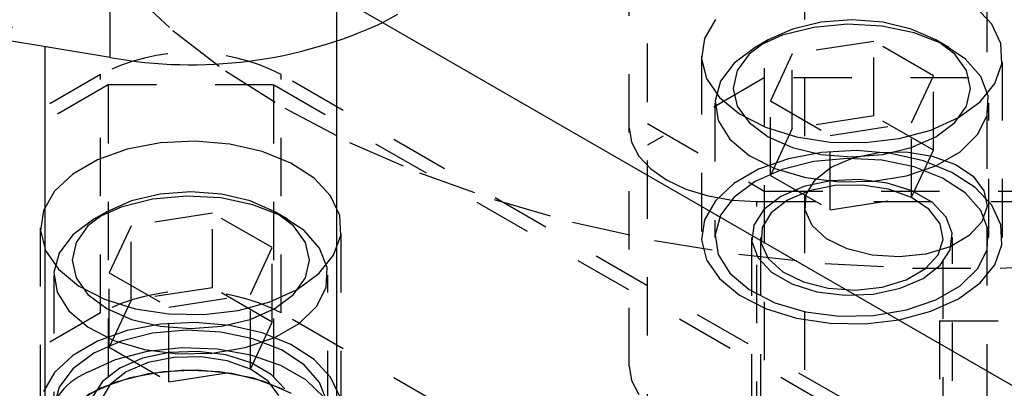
# Model space of a CAD drawing. Header units: inches. Extents: x 1907 to 2452, y -210 to -54.
# Tile 168 of 256: x 1985.582 to 1987.266, y -190.897 to -190.266. Entities that reach past the tile are written whole.
import ezdxf

# ---------------------------------------------------------------- set-up
doc = ezdxf.new("R2010")
doc.units = ezdxf.units.IN
doc.header["$LTSCALE"] = 0.5
doc.header["$MEASUREMENT"] = 0
doc.linetypes.add('HIDDEN', pattern=[0.225, 0.15, -0.075])
doc.layers.add('SID-M-H', color=4, linetype='HIDDEN')
doc.layers.add('SID-M-S', color=105, linetype='Continuous')

msp = doc.modelspace()

# ---------------------------------------------------------------- linework, layer by layer
at = {"layer": 'SID-M-H'}
for p, q in [((1980.11308, -193.42791), (1993.19456, -185.87613)), ((1985.62433, -188.93018), (1985.62433, -190.31182)), ((1986.12433, -190.3029), (1986.12433, -188.93018)), ((1986.85574, -189.54876), (1986.85574, -193.31484)), ((1986.62449, -190.85904), (1986.62449, -189.657)), ((1986.65574, -193.2066), (1986.65574, -189.66422)), ((1986.92449, -189.76524), (1986.92449, -192.52107)), ((1987.23699, -192.52107), (1987.23699, -189.76524)), ((1985.76451, -190.21055), (1985.84353, -190.28422)), ((1987.24505, -190.27322), (1987.21667, -190.24284)), ((1986.22788, -190.25703), (1986.20288, -190.27051)), ((1986.77237, -190.26528), (1986.75356, -190.29804)), ((1986.95317, -190.26995), (1986.90418, -190.28166)), ((1986.99838, -190.2735), (1986.94035, -190.2788)), ((1987.00574, -190.26595), (1986.95317, -190.26995)), ((1987.05687, -190.27669), (1986.99838, -190.2735)), ((1987.05831, -190.26995), (1987.00574, -190.26595)), ((1987.11215, -190.28818), (1987.05687, -190.27669)), ((1987.1073, -190.28166), (1987.05831, -190.26995)), ((1987.26052, -190.30655), (1987.24505, -190.27322)), ((1985.84353, -190.28422), (1985.93398, -190.35337)), ((1986.88644, -190.29227), (1986.84001, -190.31306)), ((1986.90418, -190.28166), (1986.86211, -190.3003)), ((1986.94035, -190.2788), (1986.88644, -190.29227)), ((1987.14937, -190.3003), (1987.1073, -190.28166)), ((1987.16074, -190.30724), (1987.11215, -190.28818)), ((1986.75356, -190.29804), (1986.74835, -190.33242)), ((1986.86211, -190.3003), (1986.82983, -190.32458)), ((1986.86209, -190.30031), (1986.83999, -190.31307)), ((1987.0431, -190.30273), (1986.90368, -190.3243)), ((1987.14516, -190.36165), (1987.0431, -190.30273)), ((1987.0431, -190.43031), (1987.0431, -190.30273)), ((1987.18165, -190.32458), (1987.14937, -190.3003)), ((1987.1715, -190.31307), (1987.1494, -190.30031)), ((1987.19959, -190.33268), (1987.16074, -190.30724)), ((1987.26226, -190.34105), (1987.26052, -190.30655)), ((1986.74824, -190.3281), (1986.74824, -190.63838)), ((1986.84001, -190.31306), (1986.80401, -190.33986)), ((1986.82983, -190.32458), (1986.80954, -190.35287)), ((1986.90368, -190.3243), (1986.86632, -190.40478)), ((1986.90368, -190.45188), (1986.90368, -190.3243)), ((1987.20195, -190.35287), (1987.18165, -190.32458)), ((1987.26324, -190.63838), (1987.26324, -190.3281)), ((1986.74835, -190.33242), (1986.75702, -190.36657)), ((1986.80401, -190.33986), (1986.78067, -190.37098)), ((1987.22626, -190.3629), (1987.19959, -190.33268)), ((1987.25017, -190.37486), (1987.26226, -190.34105)), ((1985.71965, -190.35954), (1984.74738, -190.92082)), ((1985.71965, -190.76781), (1985.71965, -190.35954)), ((1985.93398, -190.35337), (1986.0351, -190.4174)), ((1987.00128, -190.92082), (1986.02901, -190.35954)), ((1986.02901, -190.76781), (1986.02901, -190.35954)), ((1986.80954, -190.35287), (1986.80262, -190.38322)), ((1987.1078, -190.44213), (1987.14516, -190.36165)), ((1987.14516, -190.48923), (1987.14516, -190.36165)), ((1987.20887, -190.38322), (1987.20195, -190.35287)), ((1985.73291, -190.3774), (1984.77831, -190.92847)), ((1986.01575, -190.3774), (1985.73291, -190.3774)), ((1985.73291, -190.3774), (1985.73291, -192.69153)), ((1986.97035, -190.92847), (1986.01575, -190.3774)), ((1986.01575, -190.3774), (1986.01575, -192.85481)), ((1986.85574, -190.3653), (1986.65574, -190.48076)), ((1986.75702, -190.36657), (1986.77909, -190.39865)), ((1986.78067, -190.37098), (1986.77148, -190.40448)), ((1988.20574, -190.3653), (1986.85574, -190.3653)), ((1987.2249, -190.40614), (1987.25017, -190.37486)), ((1987.23908, -190.396), (1987.22626, -190.3629)), ((1986.80262, -190.38322), (1986.80954, -190.41356)), ((1987.20195, -190.41356), (1987.20887, -190.38322)), ((1986.77137, -190.40873), (1986.77137, -190.63838)), ((1986.77148, -190.40448), (1986.77701, -190.43825)), ((1986.77909, -190.39865), (1986.81338, -190.42692)), ((1986.86632, -190.40478), (1986.96838, -190.4637)), ((1986.86632, -190.53237), (1986.86632, -190.40478)), ((1987.18782, -190.43321), (1987.2249, -190.40614)), ((1987.23723, -190.4299), (1987.23908, -190.396)), ((1987.24012, -190.63838), (1987.24012, -190.40873)), ((1986.0351, -190.4174), (1986.14602, -190.47578)), ((1986.80954, -190.41356), (1986.82983, -190.44185)), ((1986.81338, -190.42692), (1986.85805, -190.44987)), ((1987.18165, -190.44185), (1987.20195, -190.41356)), ((1986.65574, -190.44356), (1986.85574, -190.55901)), ((1986.77701, -190.43825), (1986.79691, -190.47016)), ((1986.82983, -190.44185), (1986.86211, -190.46613)), ((1987.0431, -190.43031), (1986.90368, -190.45188)), ((1986.96838, -190.4637), (1987.1078, -190.44213)), ((1987.14516, -190.48923), (1987.0431, -190.43031)), ((1987.1078, -190.56972), (1987.1078, -190.44213)), ((1987.14092, -190.45462), (1987.18782, -190.43321)), ((1987.14937, -190.46613), (1987.18165, -190.44185)), ((1987.22084, -190.46247), (1987.23723, -190.4299)), ((1986.62449, -190.45077), (1986.6287, -190.47541)), ((1986.85805, -190.44987), (1986.91067, -190.46625)), ((1986.90368, -190.45188), (1986.86632, -190.53237)), ((1987.08674, -190.46921), (1987.14092, -190.45462)), ((1987.19093, -190.49166), (1987.22084, -190.46247)), ((1985.82226, -190.47674), (1985.76551, -190.4876)), ((1985.88182, -190.47373), (1985.82226, -190.47674)), ((1985.94098, -190.47873), (1985.88182, -190.47373)), ((1985.99654, -190.49148), (1985.94098, -190.47873)), ((1986.14602, -190.47578), (1986.2658, -190.528)), ((1986.6287, -190.47541), (1986.64114, -190.4991)), ((1986.79691, -190.47016), (1986.82993, -190.49821)), ((1986.86211, -190.46613), (1986.90418, -190.48477)), ((1986.91067, -190.46625), (1986.96842, -190.47518)), ((1986.96838, -190.59128), (1986.96838, -190.4637)), ((1986.96842, -190.47518), (1987.02818, -190.47618)), ((1987.02818, -190.47618), (1987.08674, -190.46921)), ((1987.1073, -190.48477), (1987.14937, -190.46613)), ((1985.76551, -190.4876), (1985.71462, -190.50571)), ((1986.04552, -190.51127), (1985.99654, -190.49148)), ((1986.95367, -190.4928), (1986.89692, -190.50366)), ((1986.90418, -190.48477), (1986.95317, -190.49648)), ((1986.95317, -190.49648), (1987.00574, -190.50048)), ((1987.01323, -190.4898), (1986.95367, -190.4928)), ((1987.00574, -190.50048), (1987.05831, -190.49648)), ((1987.00773, -190.50204), (1987.05169, -190.49316)), ((1987.07239, -190.4948), (1987.01323, -190.4898)), ((1987.05169, -190.49316), (1987.09824, -190.49215)), ((1987.05831, -190.49648), (1987.1073, -190.48477)), ((1987.12795, -190.50754), (1987.07239, -190.4948)), ((1987.09824, -190.49215), (1987.14323, -190.49911)), ((1987.1078, -190.56972), (1987.14516, -190.48923)), ((1987.14939, -190.51564), (1987.19093, -190.49166)), ((1985.71462, -190.50571), (1985.67234, -190.53012)), ((1986.08526, -190.53706), (1986.04552, -190.51127)), ((1986.64114, -190.4991), (1986.66136, -190.52093)), ((1986.82993, -190.49821), (1986.874, -190.52064)), ((1986.89692, -190.50366), (1986.84603, -190.52178)), ((1986.94035, -190.50845), (1986.88644, -190.52192)), ((1986.99838, -190.50315), (1986.94035, -190.50845)), ((1986.97026, -190.518), (1987.00773, -190.50204)), ((1987.05687, -190.50634), (1986.99838, -190.50315)), ((1987.11215, -190.51783), (1987.05687, -190.50634)), ((1987.17693, -190.52734), (1987.12795, -190.50754)), ((1987.14323, -190.49911), (1987.18266, -190.51341)), ((1987.18266, -190.51341), (1987.21304, -190.53379)), ((1985.67234, -190.53012), (1985.64096, -190.5595)), ((1986.2658, -190.528), (1986.39342, -190.57361)), ((1986.66136, -190.52093), (1986.68856, -190.54007)), ((1986.84603, -190.52178), (1986.80375, -190.54619)), ((1986.88644, -190.52192), (1986.84001, -190.54271)), ((1986.874, -190.52064), (1986.92635, -190.53603)), ((1986.9426, -190.53964), (1986.97026, -190.518)), ((1987.09882, -190.53291), (1987.14939, -190.51564)), ((1987.16074, -190.53689), (1987.11215, -190.51783)), ((1987.21667, -190.55312), (1987.17693, -190.52734)), ((1986.11364, -190.56744), (1986.08526, -190.53706)), ((1986.68856, -190.54007), (1986.72171, -190.55577)), ((1986.80375, -190.54619), (1986.77237, -190.57556)), ((1986.84001, -190.54271), (1986.80401, -190.56951)), ((1986.86632, -190.53237), (1986.96838, -190.59128)), ((1986.96918, -190.54136), (1986.92331, -190.55124)), ((1986.92635, -190.53603), (1986.98369, -190.54343)), ((1986.92722, -190.56501), (1986.9426, -190.53964)), ((1987.01801, -190.53934), (1986.96918, -190.54136)), ((1986.98369, -190.54343), (1987.04241, -190.54237)), ((1987.06585, -190.54535), (1987.01801, -190.53934)), ((1987.04241, -190.54237), (1987.09882, -190.53291)), ((1987.10882, -190.5589), (1987.06585, -190.54535)), ((1987.19959, -190.56233), (1987.16074, -190.53689)), ((1987.21304, -190.53379), (1987.23167, -190.55844)), ((1985.64096, -190.5595), (1985.62215, -190.59226)), ((1985.87433, -190.56017), (1985.82176, -190.56417)), ((1985.9269, -190.56417), (1985.87433, -190.56017)), ((1986.72171, -190.55577), (1986.75953, -190.56744)), ((1986.85574, -190.55901), (1988.20574, -190.55901)), ((1986.92331, -190.55124), (1986.88412, -190.56817)), ((1986.93273, -190.55864), (1986.89526, -190.5746)), ((1986.97669, -190.54976), (1986.93273, -190.55864)), ((1987.02324, -190.54875), (1986.97669, -190.54976)), ((1987.06823, -190.55571), (1987.02324, -190.54875)), ((1987.10766, -190.57001), (1987.06823, -190.55571)), ((1987.14344, -190.57888), (1987.10882, -190.5589)), ((1987.22626, -190.59255), (1987.19959, -190.56233)), ((1987.24505, -190.5835), (1987.21667, -190.55312)), ((1987.23167, -190.55844), (1987.23688, -190.58516)), ((1985.77277, -190.57588), (1985.7307, -190.59452)), ((1985.80894, -190.57302), (1985.75502, -190.58649)), ((1985.82176, -190.56417), (1985.77277, -190.57588)), ((1985.86697, -190.56772), (1985.80894, -190.57302)), ((1985.92546, -190.57091), (1985.86697, -190.56772)), ((1985.98073, -190.5824), (1985.92546, -190.57091)), ((1985.97589, -190.57588), (1985.9269, -190.56417)), ((1986.01796, -190.59452), (1985.97589, -190.57588)), ((1986.12911, -190.60077), (1986.11364, -190.56744)), ((1986.39342, -190.57361), (1986.52778, -190.61223)), ((1986.77237, -190.57556), (1986.75356, -190.60832)), ((1986.75953, -190.56744), (1986.80057, -190.57463)), ((1986.80401, -190.56951), (1986.78067, -190.60064)), ((1986.80057, -190.57463), (1986.84324, -190.57705)), ((1986.84324, -190.57705), (1988.21824, -190.57705)), ((1986.84324, -190.98532), (1986.84324, -190.57705)), ((1986.88412, -190.56817), (1986.85478, -190.5908)), ((1986.89526, -190.5746), (1986.8676, -190.59624)), ((1986.92547, -190.59188), (1986.92722, -190.56501)), ((1986.96838, -190.59128), (1987.1078, -190.56972)), ((1987.13804, -190.59039), (1987.10766, -190.57001)), ((1987.1669, -190.60368), (1987.14344, -190.57888)), ((1985.62215, -190.59226), (1985.61694, -190.62664)), ((1985.7307, -190.59452), (1985.69842, -190.6188)), ((1985.73068, -190.59453), (1985.70858, -190.6073)), ((1985.75502, -190.58649), (1985.7086, -190.60728)), ((1985.91169, -190.59695), (1985.77227, -190.61852)), ((1986.01375, -190.65587), (1985.91169, -190.59695)), ((1985.91169, -190.72454), (1985.91169, -190.59695)), ((1986.02933, -190.60146), (1985.98073, -190.5824)), ((1986.05024, -190.6188), (1986.01796, -190.59452)), ((1986.04009, -190.6073), (1986.01798, -190.59453)), ((1986.85478, -190.5908), (1986.83767, -190.61728)), ((1986.8676, -190.59624), (1986.85222, -190.62161)), ((1986.93753, -190.61785), (1986.92547, -190.59188)), ((1987.15667, -190.61504), (1987.13804, -190.59039)), ((1987.23908, -190.62565), (1987.22626, -190.59255)), ((1987.23688, -190.58516), (1987.22822, -190.61158)), ((1987.26052, -190.61684), (1987.24505, -190.5835)), ((1985.7086, -190.60728), (1985.67259, -190.63408)), ((1986.06818, -190.6269), (1986.02933, -190.60146)), ((1986.13085, -190.63527), (1986.12911, -190.60077)), ((1986.52778, -190.61223), (1986.66774, -190.64353)), ((1986.75356, -190.60832), (1986.74835, -190.64271)), ((1986.78067, -190.60064), (1986.77148, -190.63413)), ((1987.1773, -190.6313), (1987.1669, -190.60368)), ((1987.22822, -190.61158), (1987.20646, -190.63535)), ((1985.61683, -190.62232), (1985.61683, -190.9326)), ((1985.61694, -190.62664), (1985.6256, -190.66079)), ((1985.69842, -190.6188), (1985.67813, -190.64709)), ((1985.77227, -190.61852), (1985.73491, -190.699)), ((1985.77227, -190.7461), (1985.77227, -190.61852)), ((1986.07053, -190.64709), (1986.05024, -190.6188)), ((1986.09485, -190.65712), (1986.06818, -190.6269)), ((1986.13183, -190.9326), (1986.13183, -190.62232)), ((1986.83767, -190.61728), (1986.83418, -190.64547)), ((1986.85222, -190.62161), (1986.85047, -190.64848)), ((1986.96231, -190.64062), (1986.93753, -190.61785)), ((1987.16188, -190.64176), (1987.15667, -190.61504)), ((1987.17381, -190.65949), (1987.1773, -190.6313)), ((1987.23723, -190.65955), (1987.23908, -190.62565)), ((1987.26226, -190.65134), (1987.26052, -190.61684)), ((1985.67259, -190.63408), (1985.64926, -190.6652)), ((1985.67813, -190.64709), (1985.67121, -190.67744)), ((1986.07746, -190.67744), (1986.07053, -190.64709)), ((1986.11876, -190.66908), (1986.13085, -190.63527)), ((1986.66774, -190.64353), (1986.8121, -190.66725)), ((1986.74835, -190.64271), (1986.75702, -190.67686)), ((1986.77148, -190.63413), (1986.77701, -190.6679)), ((1986.83374, -190.63838), (1986.83374, -193.08392)), ((1986.83418, -190.64547), (1986.84459, -190.67308)), ((1986.84949, -190.63838), (1986.84949, -192.57799)), ((1986.99761, -190.65816), (1986.96231, -190.64062)), ((1987.15322, -190.66818), (1987.16188, -190.64176)), ((1987.16199, -192.57799), (1987.16199, -190.63838)), ((1987.20646, -190.63535), (1987.17353, -190.65436)), ((1987.17774, -193.08392), (1987.17774, -190.63838)), ((1985.6256, -190.66079), (1985.64768, -190.69287)), ((1985.64926, -190.6652), (1985.64007, -190.6987)), ((1985.97639, -190.73635), (1986.01375, -190.65587)), ((1986.01375, -190.78345), (1986.01375, -190.65587)), ((1986.10767, -190.69022), (1986.09485, -190.65712)), ((1986.85047, -190.64848), (1986.86253, -190.67445)), ((1987.0403, -190.66891), (1986.99761, -190.65816)), ((1987.17353, -190.65436), (1987.13235, -190.66692)), ((1987.1567, -190.68597), (1987.17381, -190.65949)), ((1987.22084, -190.69212), (1987.23723, -190.65955)), ((1987.25017, -190.68514), (1987.26226, -190.65134)), ((1985.67121, -190.67744), (1985.67813, -190.70779)), ((1986.07053, -190.70779), (1986.07746, -190.67744)), ((1986.09349, -190.70036), (1986.11876, -190.66908)), ((1986.75702, -190.67686), (1986.77909, -190.70893)), ((1986.77701, -190.6679), (1986.79691, -190.69981)), ((1986.8121, -190.66725), (1986.95964, -190.68317)), ((1986.84459, -190.67308), (1986.86805, -190.69789)), ((1986.86253, -190.67445), (1986.88731, -190.69722)), ((1987.08658, -190.67192), (1987.0403, -190.66891)), ((1987.13235, -190.66692), (1987.08658, -190.67192)), ((1987.13146, -190.69195), (1987.15322, -190.66818)), ((1985.64007, -190.6987), (1985.6456, -190.73247)), ((1985.64768, -190.69287), (1985.68197, -190.72114)), ((1986.10582, -190.72412), (1986.10767, -190.69022)), ((1986.86805, -190.69789), (1986.90267, -190.71787)), ((1986.88731, -190.69722), (1986.92261, -190.71476)), ((1986.95964, -190.68317), (1987.1091, -190.69116)), ((1987.09853, -190.71096), (1987.13146, -190.69195)), ((1987.1091, -190.69116), (1987.2592, -190.69116)), ((1987.12736, -190.7086), (1987.1567, -190.68597)), ((1987.19093, -190.72131), (1987.22084, -190.69212)), ((1987.2249, -190.71642), (1987.25017, -190.68514)), ((1987.2592, -190.69116), (1987.40865, -190.68317)), ((1985.63996, -190.70295), (1985.63996, -190.9326)), ((1985.67813, -190.70779), (1985.69842, -190.73607)), ((1985.73491, -190.699), (1985.83697, -190.75792)), ((1985.73491, -190.82659), (1985.73491, -190.699)), ((1986.05024, -190.73607), (1986.07053, -190.70779)), ((1986.05641, -190.72743), (1986.09349, -190.70036)), ((1986.10871, -190.9326), (1986.10871, -190.70295)), ((1986.77909, -190.70893), (1986.81338, -190.73721)), ((1986.79691, -190.69981), (1986.82993, -190.72786)), ((1986.92261, -190.71476), (1986.9653, -190.72551)), ((1987.05735, -190.72352), (1987.09853, -190.71096)), ((1987.08817, -190.72553), (1987.12736, -190.7086)), ((1985.6456, -190.73247), (1985.6655, -190.76438)), ((1985.68197, -190.72114), (1985.72663, -190.74409)), ((1985.91169, -190.72454), (1985.77227, -190.7461)), ((1986.01375, -190.78345), (1985.91169, -190.72454)), ((1986.00951, -190.74884), (1986.05641, -190.72743)), ((1986.08943, -190.75669), (1986.10582, -190.72412)), ((1986.82993, -190.72786), (1986.874, -190.75029)), ((1986.90267, -190.71787), (1986.94563, -190.73142)), ((1986.94563, -190.73142), (1986.99347, -190.73742)), ((1986.9653, -190.72551), (1987.01158, -190.72852)), ((1987.01158, -190.72852), (1987.05735, -190.72352)), ((1987.0423, -190.73541), (1987.08817, -190.72553)), ((1987.14939, -190.74529), (1987.19093, -190.72131)), ((1987.18782, -190.7435), (1987.2249, -190.71642)), ((1985.69842, -190.73607), (1985.7307, -190.76035)), ((1985.72663, -190.74409), (1985.77926, -190.76047)), ((1985.77227, -190.7461), (1985.73491, -190.82659)), ((1985.83697, -190.75792), (1985.97639, -190.73635)), ((1985.95533, -190.76343), (1986.00951, -190.74884)), ((1985.97639, -190.86394), (1985.97639, -190.73635)), ((1986.01796, -190.76035), (1986.05024, -190.73607)), ((1986.81338, -190.73721), (1986.85805, -190.76015)), ((1986.99347, -190.73742), (1987.0423, -190.73541)), ((1987.09882, -190.76256), (1987.14939, -190.74529)), ((1987.14092, -190.7649), (1987.18782, -190.7435)), ((1985.6655, -190.76438), (1985.69852, -190.79243)), ((1985.7307, -190.76035), (1985.77277, -190.77899)), ((1985.77926, -190.76047), (1985.83701, -190.7694)), ((1985.83697, -190.88551), (1985.83697, -190.75792)), ((1985.89677, -190.77041), (1985.95533, -190.76343)), ((1985.97589, -190.77899), (1986.01796, -190.76035)), ((1986.05952, -190.78588), (1986.08943, -190.75669)), ((1986.85805, -190.76015), (1986.91067, -190.77653)), ((1986.874, -190.75029), (1986.92635, -190.76569)), ((1986.92635, -190.76569), (1986.98369, -190.77309)), ((1987.04241, -190.77202), (1987.09882, -190.76256)), ((1987.08674, -190.77949), (1987.14092, -190.7649)), ((1985.71965, -190.76781), (1984.74738, -191.32909)), ((1985.77277, -190.77899), (1985.82176, -190.7907)), ((1985.83701, -190.7694), (1985.89677, -190.77041)), ((1985.9269, -190.7907), (1985.97589, -190.77899)), ((1987.00128, -191.32909), (1986.02901, -190.76781)), ((1986.91067, -190.77653), (1986.96842, -190.78547)), ((1986.98369, -190.77309), (1987.04241, -190.77202)), ((1987.02818, -190.78647), (1987.08674, -190.77949)), ((1987.15574, -190.78119), (1987.15574, -191.59869)), ((1987.15574, -190.78119), (1987.90574, -190.78119)), ((1985.69852, -190.79243), (1985.74259, -190.81486)), ((1985.76551, -190.79788), (1985.71462, -190.816)), ((1985.82226, -190.78702), (1985.76551, -190.79788)), ((1985.86697, -190.79737), (1985.80894, -190.80268)), ((1985.82176, -190.7907), (1985.87433, -190.7947)), ((1985.88182, -190.78402), (1985.82226, -190.78702)), ((1985.92546, -190.80056), (1985.86697, -190.79737)), ((1985.87433, -190.7947), (1985.9269, -190.7907)), ((1985.94098, -190.78902), (1985.88182, -190.78402)), ((1985.99654, -190.80176), (1985.94098, -190.78902)), ((1985.97639, -190.86394), (1986.01375, -190.78345)), ((1986.01798, -190.80986), (1986.05952, -190.78588)), ((1986.96842, -190.78547), (1987.02818, -190.78647)), ((1985.71462, -190.816), (1985.67234, -190.84041)), ((1985.75502, -190.81614), (1985.7086, -190.83693)), ((1985.74259, -190.81486), (1985.79494, -190.83026)), ((1985.80894, -190.80268), (1985.75502, -190.81614)), ((1985.98073, -190.81205), (1985.92546, -190.80056)), ((1985.96741, -190.82713), (1986.01798, -190.80986)), ((1986.02933, -190.83111), (1985.98073, -190.81205)), ((1986.04552, -190.82156), (1985.99654, -190.80176)), ((1985.73491, -190.82659), (1985.83697, -190.88551)), ((1985.79494, -190.83026), (1985.85227, -190.83765)), ((1985.85924, -190.82748), (1985.79995, -190.83375)), ((1985.8866, -190.83356), (1985.83777, -190.83558)), ((1985.91939, -190.82958), (1985.85924, -190.82748)), ((1985.93444, -190.83957), (1985.8866, -190.83356)), ((1985.91099, -190.83659), (1985.96741, -190.82713)), ((1985.97693, -190.83993), (1985.91939, -190.82958)), ((1986.06818, -190.85655), (1986.02933, -190.83111)), ((1986.08526, -190.84734), (1986.04552, -190.82156)), ((1985.67234, -190.84041), (1985.64096, -190.86978)), ((1985.7086, -190.83693), (1985.67259, -190.86373)), ((1985.745, -190.84803), (1985.69755, -190.86949)), ((1985.79995, -190.83375), (1985.745, -190.84803)), ((1985.7919, -190.84546), (1985.75271, -190.86239)), ((1985.83777, -190.83558), (1985.7919, -190.84546)), ((1985.84528, -190.84398), (1985.80132, -190.85286)), ((1985.89182, -190.84297), (1985.84528, -190.84398)), ((1985.85227, -190.83765), (1985.91099, -190.83659)), ((1985.93681, -190.84993), (1985.89182, -190.84297)), ((1985.97741, -190.85312), (1985.93444, -190.83957)), ((1985.97625, -190.86423), (1985.93681, -190.84993)), ((1986.02851, -190.85793), (1985.97693, -190.83993)), ((1986.11364, -190.87772), (1986.08526, -190.84734)), ((1985.67259, -190.86373), (1985.64926, -190.89486)), ((1985.75271, -190.86239), (1985.72337, -190.88502)), ((1985.80132, -190.85286), (1985.76384, -190.86882)), ((1985.86221, -190.86596), (1985.80185, -190.87199)), ((1985.88615, -190.86595), (1985.82696, -190.86841)), ((1985.83697, -190.88551), (1985.97639, -190.86394)), ((1985.92329, -190.86859), (1985.86221, -190.86596)), ((1985.94467, -190.87162), (1985.88615, -190.86595)), ((1986.00663, -190.88461), (1985.97625, -190.86423)), ((1986.01202, -190.8731), (1985.97741, -190.85312)), ((1986.07113, -190.88253), (1986.02851, -190.85793)), ((1986.09485, -190.88677), (1986.06818, -190.85655)), ((1986.62449, -190.85904), (1986.6287, -190.88368)), ((1985.64096, -190.86978), (1985.62215, -190.90254)), ((1985.77045, -190.87884), (1985.71978, -190.89667)), ((1985.76384, -190.86882), (1985.73619, -190.89046)), ((1985.80185, -190.87199), (1985.74585, -190.88631)), ((1985.82696, -190.86841), (1985.77045, -190.87884)), ((1985.98144, -190.87971), (1985.92329, -190.86859)), ((1985.99923, -190.88509), (1985.94467, -190.87162)), ((1986.03316, -190.89866), (1985.98144, -190.87971)), ((1986.03549, -190.89791), (1986.01202, -190.8731)), ((1986.10231, -190.9123), (1986.07113, -190.88253)), ((1986.12911, -190.91106), (1986.11364, -190.87772)), ((1986.6287, -190.88368), (1986.64114, -190.90737)), ((1985.64926, -190.89486), (1985.64007, -190.92835)), ((1985.71978, -190.89667), (1985.67782, -190.92089)), ((1985.74585, -190.88631), (1985.69755, -190.90806)), ((1985.72337, -190.88502), (1985.70626, -190.9115)), ((1985.73619, -190.89046), (1985.7208, -190.91584)), ((1986.04675, -190.90561), (1985.99923, -190.88509)), ((1986.02526, -190.90926), (1986.00663, -190.88461)), ((1986.10767, -190.91987), (1986.09485, -190.88677))]:
    msp.add_line(p, q, dxfattribs=at)
for centre, radius, start, end in [((1985.87433, -190.65807), 0.33622, 62.60967, 117.39033), ((1985.87433, -191.06634), 0.33622, 62.60967, 117.39033), ((1985.74519, -190.98096), 0.12123, 113.13813, 175.54173)]:
    msp.add_arc(centre, radius, start, end, dxfattribs=at)
at = {"layer": 'SID-M-S'}
for p, q in [((1978.69887, -185.93853), (2002.03339, -199.40926)), ((1985.73651, -190.33039), (1985.73651, -190.00128)), ((1985.73651, -190.33039), (1984.79957, -190.17529)), ((1986.12433, -190.97154), (1986.12433, -190.3029)), ((1985.62433, -190.31182), (1985.62433, -190.97154))]:
    msp.add_line(p, q, dxfattribs=at)
msp.add_arc((1985.87523, -189.56471), 0.77814, 259.73121, 294.90259, dxfattribs=at)

doc.saveas('drawing.dxf')
